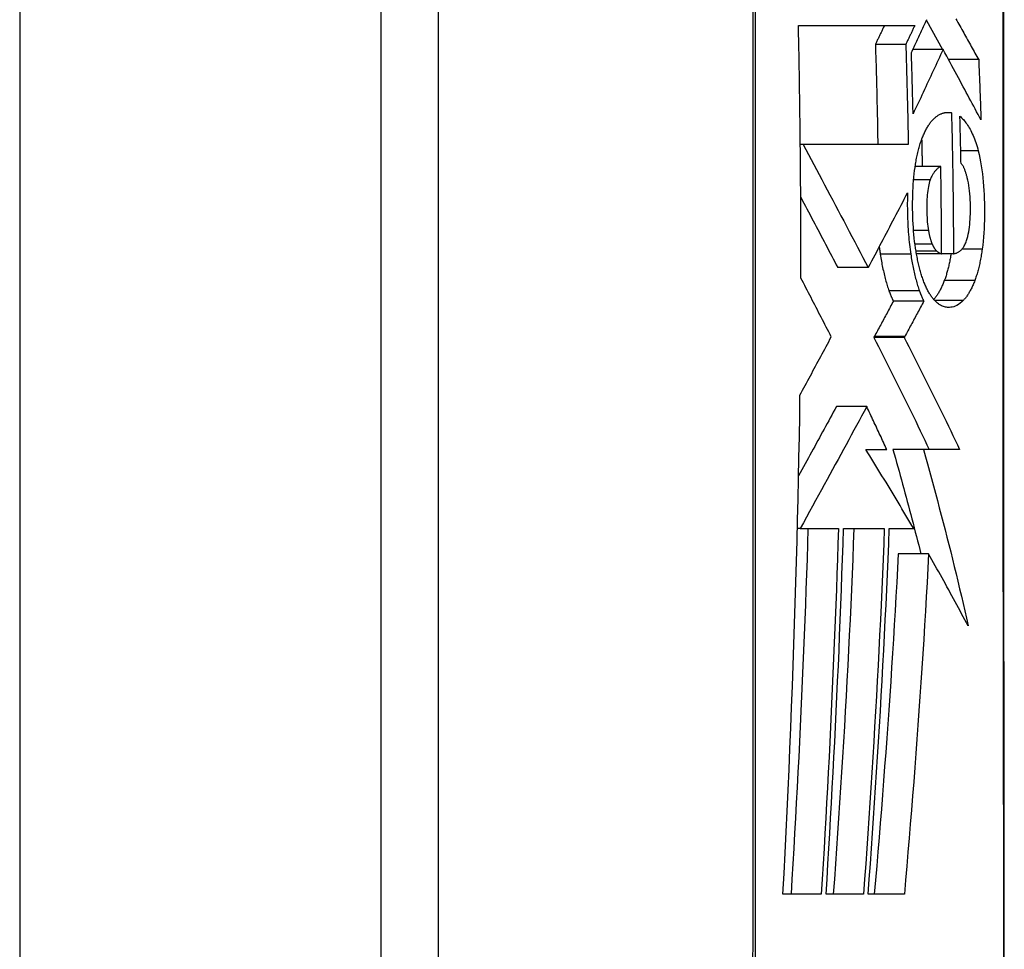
# Model space of a CAD drawing. Header units: inches. Extents: x 25 to 686, y 75 to 315.
# Tile 114 of 256: x 193.812 to 194.082, y 203.36 to 203.614. Entities that reach past the tile are written whole.
import ezdxf

# ---------------------------------------------------------------- set-up
doc = ezdxf.new("R2010")
doc.units = ezdxf.units.IN
doc.header["$MEASUREMENT"] = 0
doc.layers.add('Visible Edges(ANSI)', color=7, linetype='Continuous', lineweight=25)
doc.layers.add('Visible Tangent Edges(ANSI)', color=7, linetype='Continuous', lineweight=25)

msp = doc.modelspace()

# ---------------------------------------------------------------- linework, layer by layer
at = {"layer": 'Visible Edges(ANSI)'}
for p, q in [((193.91123, 204.87497), (193.91123, 175.15497)), ((193.92698, 203.12128), (193.92698, 203.97865)), ((194.02562, 203.61279), (194.0575, 203.61279)), ((194.06071, 203.61414), (194.06512, 203.60624)), ((194.05504, 203.60763), (194.0467, 203.60763)), ((194.06526, 203.60624), (194.05697, 203.60624)), ((194.07501, 203.60345), (194.06677, 203.60345)), ((194.06755, 203.5889), (194.06567, 203.5889)), ((194.02613, 203.58086), (194.02612, 203.58167)), ((194.02614, 203.58018), (194.02613, 203.58086)), ((194.02692, 203.58018), (194.02614, 203.58018)), ((194.05571, 203.58018), (194.02692, 203.58018)), ((194.06463, 203.57419), (194.0576, 203.57419)), ((194.06483, 203.55027), (194.05797, 203.55027)), ((194.06809, 203.55027), (194.06483, 203.55027)), ((194.04475, 203.54646), (194.03641, 203.54646)), ((194.04475, 203.54646), (194.04483, 203.54661)), ((194.05998, 203.53727), (194.05164, 203.53727)), ((194.04642, 203.52758), (194.04629, 203.52734)), ((194.05463, 203.52734), (194.04629, 203.52734)), ((194.05476, 203.52758), (194.05463, 203.52734)), ((194.04435, 203.50838), (194.03601, 203.50838)), ((194.0441, 203.49666), (194.04983, 203.49666)), ((194.05985, 203.49667), (194.05152, 203.49667)), ((194.06979, 203.49666), (194.05985, 203.49667)), ((194.02612, 203.47497), (194.02534, 203.47497)), ((194.02612, 203.47497), (194.02612, 203.47497)), ((194.02612, 203.47497), (194.03656, 203.47497)), ((194.03797, 203.47497), (194.04914, 203.47497)), ((194.05053, 203.47497), (194.05722, 203.47497)), ((194.06127, 203.46803), (194.05295, 203.46803)), ((194.03188, 203.37481), (194.02138, 203.37481)), ((194.04345, 203.37481), (194.03319, 203.37481)), ((194.05465, 203.37481), (194.04471, 203.37481))]:
    msp.add_line(p, q, dxfattribs=at)
at = {"layer": 'Visible Edges(ANSI)', "flags": 128}
for points in [[(194.08204, 203.35249), (194.08202, 203.36719), (194.082, 203.38238), (194.08199, 203.39801), (194.08197, 203.41404), (194.08196, 203.43039), (194.08194, 203.44701), (194.08193, 203.46385), (194.08192, 203.48083), (194.08191, 203.49796), (194.0819, 203.51528), (194.0819, 203.53273), (194.0819, 203.55025), (194.0819, 203.56776), (194.0819, 203.58521), (194.08191, 203.60253), (194.08192, 203.61967)], [(194.05658, 203.60541), (194.05676, 203.60581), (194.05695, 203.6062), (194.05714, 203.60659), (194.05733, 203.60698), (194.05751, 203.60737), (194.0577, 203.60777), (194.05789, 203.60816), (194.05807, 203.60855), (194.05826, 203.60894), (194.05844, 203.60934), (194.05863, 203.60973), (194.05882, 203.61012), (194.059, 203.61052), (194.05919, 203.61091), (194.05937, 203.6113), (194.05956, 203.61169), (194.05974, 203.61209), (194.05993, 203.61248), (194.06011, 203.61287), (194.0603, 203.61327), (194.06048, 203.61366), (194.06066, 203.61405), (194.06085, 203.61445)], [(194.06876, 203.61463), (194.06903, 203.61415), (194.0693, 203.61366), (194.06957, 203.61318), (194.06984, 203.6127), (194.0701, 203.61222), (194.07037, 203.61174), (194.07064, 203.61127), (194.0709, 203.61079), (194.07116, 203.61032), (194.07143, 203.60985), (194.07169, 203.60938), (194.07195, 203.60891), (194.07221, 203.60845), (194.07247, 203.60799), (194.07273, 203.60752), (194.07298, 203.60706), (194.07324, 203.60661), (194.0735, 203.60615), (194.07375, 203.60569), (194.074, 203.60524), (194.07426, 203.60479), (194.07451, 203.60434), (194.07476, 203.60389), (194.07501, 203.60345)], [(194.02612, 203.58167), (194.02611, 203.58297), (194.02609, 203.58426), (194.02608, 203.58556), (194.02606, 203.58686), (194.02604, 203.58816), (194.02603, 203.58945), (194.02601, 203.59075), (194.02599, 203.59205), (194.02597, 203.59335), (194.02595, 203.59464), (194.02593, 203.59594), (194.02591, 203.59724), (194.02589, 203.59853), (194.02587, 203.59983), (194.02585, 203.60113), (194.02582, 203.60242), (194.0258, 203.60372), (194.02578, 203.60502), (194.02575, 203.60631), (194.02573, 203.60761), (194.0257, 203.6089), (194.02568, 203.6102), (194.02565, 203.6115), (194.02562, 203.61279)], [(194.04917, 203.61279), (194.04907, 203.61258), (194.04897, 203.61236), (194.04887, 203.61215), (194.04876, 203.61193), (194.04866, 203.61172), (194.04856, 203.6115), (194.04846, 203.61129), (194.04835, 203.61107), (194.04825, 203.61085), (194.04815, 203.61064), (194.04805, 203.61042), (194.04794, 203.61021), (194.04784, 203.60999), (194.04774, 203.60978), (194.04763, 203.60956), (194.04753, 203.60935), (194.04743, 203.60913), (194.04732, 203.60892), (194.04722, 203.6087), (194.04712, 203.60849), (194.04702, 203.60827), (194.04691, 203.60806), (194.04681, 203.60784), (194.0467, 203.60763)], [(194.0575, 203.61279), (194.0574, 203.61258), (194.0573, 203.61236), (194.05719, 203.61215), (194.05709, 203.61193), (194.05699, 203.61172), (194.05689, 203.6115), (194.05679, 203.61129), (194.05668, 203.61107), (194.05658, 203.61085), (194.05648, 203.61064), (194.05638, 203.61042), (194.05627, 203.61021), (194.05617, 203.60999), (194.05607, 203.60978), (194.05596, 203.60956), (194.05586, 203.60935), (194.05576, 203.60913), (194.05565, 203.60892), (194.05555, 203.6087), (194.05545, 203.60849), (194.05535, 203.60827), (194.05524, 203.60806), (194.05514, 203.60784), (194.05504, 203.60763)], [(194.0467, 203.60763), (194.04674, 203.60649), (194.04678, 203.60534), (194.04681, 203.6042), (194.04684, 203.60306), (194.04688, 203.60191), (194.04691, 203.60077), (194.04694, 203.59963), (194.04697, 203.59849), (194.047, 203.59734), (194.04703, 203.5962), (194.04706, 203.59506), (194.04709, 203.59391), (194.04712, 203.59277), (194.04714, 203.59163), (194.04717, 203.59048), (194.0472, 203.58934), (194.04722, 203.58819), (194.04725, 203.58705), (194.04727, 203.5859), (194.04729, 203.58476), (194.04731, 203.58361), (194.04733, 203.58247), (194.04735, 203.58132), (194.04737, 203.58018)], [(194.05504, 203.60763), (194.05507, 203.60648), (194.05511, 203.60534), (194.05514, 203.6042), (194.05518, 203.60305), (194.05521, 203.60191), (194.05524, 203.60076), (194.05528, 203.59962), (194.05531, 203.59848), (194.05534, 203.59733), (194.05537, 203.59619), (194.0554, 203.59505), (194.05543, 203.5939), (194.05545, 203.59276), (194.05548, 203.59162), (194.05551, 203.59047), (194.05553, 203.58933), (194.05556, 203.58818), (194.05558, 203.58704), (194.05561, 203.5859), (194.05563, 203.58475), (194.05565, 203.58361), (194.05567, 203.58246), (194.05569, 203.58132), (194.05571, 203.58018)], [(194.06526, 203.60624), (194.06493, 203.60551), (194.06459, 203.60477), (194.06425, 203.60404), (194.06391, 203.6033), (194.06358, 203.60257), (194.06324, 203.60183), (194.0629, 203.6011), (194.06256, 203.60036), (194.06221, 203.59963), (194.06187, 203.59889), (194.06153, 203.59816), (194.06119, 203.59742), (194.06084, 203.59669), (194.0605, 203.59595), (194.06015, 203.59522), (194.05981, 203.59448), (194.05946, 203.59375), (194.05912, 203.59302), (194.05877, 203.59229), (194.05842, 203.59156), (194.05807, 203.59082), (194.05773, 203.59009), (194.05738, 203.58936), (194.05703, 203.58864)], [(194.07563, 203.58698), (194.07523, 203.58771), (194.07484, 203.58845), (194.07444, 203.58919), (194.07404, 203.58993), (194.07364, 203.59067), (194.07324, 203.59142), (194.07284, 203.59217), (194.07243, 203.59293), (194.07202, 203.59369), (194.07161, 203.59446), (194.07119, 203.59524), (194.07077, 203.59602), (194.07034, 203.59681), (194.06991, 203.59761), (194.06947, 203.59843), (194.06903, 203.59925), (194.06858, 203.60008), (194.06813, 203.60092), (194.06767, 203.60177), (194.0672, 203.60264), (194.06673, 203.60352), (194.06625, 203.60441), (194.06576, 203.60532), (194.06526, 203.60624)], [(194.05703, 203.58864), (194.05702, 203.58934), (194.057, 203.59004), (194.05698, 203.59073), (194.05697, 203.59143), (194.05695, 203.59213), (194.05693, 203.59283), (194.05691, 203.59353), (194.0569, 203.59423), (194.05688, 203.59493), (194.05686, 203.59563), (194.05684, 203.59633), (194.05682, 203.59703), (194.0568, 203.59773), (194.05678, 203.59843), (194.05677, 203.59913), (194.05675, 203.59983), (194.05672, 203.60052), (194.0567, 203.60122), (194.05668, 203.60192), (194.05666, 203.60262), (194.05664, 203.60332), (194.05662, 203.60402), (194.0566, 203.60472), (194.05658, 203.60541)], [(194.07501, 203.60345), (194.07504, 203.60276), (194.07507, 203.60208), (194.0751, 203.60139), (194.07512, 203.6007), (194.07515, 203.60002), (194.07518, 203.59933), (194.07521, 203.59865), (194.07524, 203.59796), (194.07526, 203.59728), (194.07529, 203.59659), (194.07532, 203.5959), (194.07534, 203.59522), (194.07537, 203.59453), (194.07539, 203.59385), (194.07542, 203.59316), (194.07544, 203.59247), (194.07547, 203.59179), (194.07549, 203.5911), (194.07551, 203.59041), (194.07554, 203.58973), (194.07556, 203.58904), (194.07558, 203.58835), (194.0756, 203.58767), (194.07563, 203.58698)], [(194.06003, 203.58315), (194.06016, 203.58343), (194.06029, 203.5837), (194.06042, 203.58397), (194.06055, 203.58422), (194.06069, 203.58447), (194.06082, 203.58471), (194.06096, 203.58494), (194.06109, 203.58517), (194.06123, 203.58539), (194.06137, 203.5856), (194.06151, 203.58581), (194.06166, 203.58601), (194.0618, 203.5862), (194.06194, 203.58638), (194.06209, 203.58656), (194.06224, 203.58673), (194.06238, 203.5869), (194.06253, 203.58705), (194.06268, 203.5872), (194.06283, 203.58735), (194.06298, 203.58749), (194.06314, 203.58762), (194.06329, 203.58774), (194.06345, 203.58786)], [(194.06345, 203.58786), (194.06361, 203.58798), (194.06378, 203.5881), (194.06395, 203.58821), (194.06412, 203.5883), (194.06428, 203.5884), (194.06445, 203.58848), (194.06462, 203.58856), (194.06479, 203.58863), (194.06496, 203.5887), (194.06513, 203.58876), (194.0653, 203.58881), (194.06547, 203.58885), (194.06564, 203.58889), (194.06581, 203.58893), (194.06599, 203.58895), (194.06616, 203.58897), (194.06633, 203.58898), (194.0665, 203.58899), (194.06668, 203.58899), (194.06685, 203.58898), (194.06702, 203.58897), (194.0672, 203.58895), (194.06737, 203.58893), (194.06755, 203.5889)], [(194.06755, 203.5889), (194.06759, 203.58729), (194.06763, 203.58568), (194.06767, 203.58407), (194.06771, 203.58246), (194.06775, 203.58085), (194.06778, 203.57924), (194.06781, 203.57763), (194.06784, 203.57602), (194.06787, 203.57441), (194.0679, 203.57281), (194.06793, 203.5712), (194.06795, 203.56959), (194.06797, 203.56798), (194.06799, 203.56637), (194.06801, 203.56476), (194.06803, 203.56315), (194.06804, 203.56154), (194.06805, 203.55993), (194.06806, 203.55832), (194.06807, 203.55671), (194.06808, 203.5551), (194.06809, 203.55349), (194.06809, 203.55188), (194.06809, 203.55027)], [(194.06987, 203.58797), (194.0701, 203.58775), (194.07034, 203.58751), (194.07058, 203.58727), (194.07081, 203.58701), (194.07105, 203.58673), (194.07128, 203.58644), (194.07151, 203.58614), (194.07174, 203.58583), (194.07197, 203.58549), (194.07219, 203.58515), (194.07242, 203.58478), (194.07264, 203.5844), (194.07285, 203.584), (194.07306, 203.58359), (194.07327, 203.58315), (194.07347, 203.5827), (194.07367, 203.58223), (194.07386, 203.58175), (194.07405, 203.58124), (194.07423, 203.58072), (194.07441, 203.58018), (194.07458, 203.57962), (194.07474, 203.57904), (194.07489, 203.57844)], [(194.07017, 203.57502), (194.07016, 203.57556), (194.07015, 203.5761), (194.07014, 203.57664), (194.07013, 203.57718), (194.07012, 203.57772), (194.07011, 203.57826), (194.0701, 203.5788), (194.07008, 203.57934), (194.07007, 203.57988), (194.07006, 203.58042), (194.07005, 203.58096), (194.07003, 203.5815), (194.07002, 203.58204), (194.07001, 203.58258), (194.06999, 203.58312), (194.06998, 203.58366), (194.06997, 203.58419), (194.06995, 203.58473), (194.06994, 203.58527), (194.06993, 203.58581), (194.06991, 203.58635), (194.0699, 203.58689), (194.06988, 203.58743), (194.06987, 203.58797)], [(194.0577, 203.57481), (194.05777, 203.57523), (194.05785, 203.57563), (194.05792, 203.57604), (194.058, 203.57643), (194.05808, 203.57682), (194.05816, 203.57721), (194.05824, 203.57759), (194.05833, 203.57797), (194.05842, 203.57834), (194.05851, 203.5787), (194.05861, 203.57906), (194.0587, 203.57942), (194.0588, 203.57977), (194.0589, 203.58011), (194.05901, 203.58044), (194.05911, 203.58077), (194.05922, 203.58109), (194.05933, 203.58141), (194.05944, 203.58172), (194.05955, 203.58202), (194.05967, 203.58231), (194.05979, 203.5826), (194.05991, 203.58288), (194.06003, 203.58315)], [(194.02629, 203.54359), (194.02629, 203.54512), (194.02629, 203.54664), (194.02629, 203.54817), (194.02629, 203.54969), (194.02629, 203.55122), (194.02629, 203.55274), (194.02629, 203.55426), (194.02629, 203.55579), (194.02628, 203.55731), (194.02628, 203.55884), (194.02628, 203.56036), (194.02627, 203.56189), (194.02626, 203.56341), (194.02626, 203.56493), (194.02625, 203.56646), (194.02624, 203.56798), (194.02623, 203.56951), (194.02622, 203.57103), (194.02621, 203.57256), (194.02619, 203.57408), (194.02618, 203.5756), (194.02617, 203.57713), (194.02615, 203.57865), (194.02614, 203.58018)], [(194.02692, 203.58018), (194.02763, 203.57884), (194.02835, 203.57749), (194.02907, 203.57613), (194.0298, 203.57476), (194.03054, 203.57338), (194.03128, 203.57199), (194.03202, 203.5706), (194.03276, 203.56919), (194.03351, 203.56779), (194.03426, 203.56637), (194.03501, 203.56495), (194.03576, 203.56353), (194.03652, 203.56211), (194.03727, 203.56068), (194.03803, 203.55925), (194.03878, 203.55782), (194.03953, 203.55639), (194.04029, 203.55496), (194.04104, 203.55354), (194.04178, 203.55211), (194.04253, 203.55069), (194.04327, 203.54927), (194.04401, 203.54786), (194.04475, 203.54646)], [(194.05939, 203.58159), (194.0594, 203.58128), (194.05941, 203.58097), (194.05941, 203.58066), (194.05942, 203.58035), (194.05943, 203.58005), (194.05943, 203.57974), (194.05944, 203.57943), (194.05944, 203.57912), (194.05945, 203.57881), (194.05946, 203.57851), (194.05946, 203.5782), (194.05947, 203.57789), (194.05948, 203.57758), (194.05948, 203.57727), (194.05949, 203.57697), (194.05949, 203.57666), (194.0595, 203.57635), (194.0595, 203.57604), (194.05951, 203.57573), (194.05952, 203.57543), (194.05952, 203.57512), (194.05953, 203.57481), (194.05953, 203.5745), (194.05954, 203.57419)], [(194.07489, 203.57844), (194.07512, 203.57746), (194.07534, 203.57646), (194.07553, 203.57542), (194.07571, 203.57437), (194.07588, 203.57328), (194.07602, 203.57218), (194.07615, 203.57106), (194.07626, 203.56993), (194.07636, 203.56879), (194.07644, 203.56764), (194.0765, 203.56648), (194.07655, 203.56531), (194.07659, 203.56414), (194.07661, 203.56296), (194.07661, 203.56179), (194.07661, 203.56061), (194.07659, 203.55944), (194.07655, 203.55828), (194.0765, 203.55712), (194.07643, 203.55597), (194.07634, 203.55483), (194.07623, 203.55371), (194.07611, 203.5526), (194.07597, 203.55151)], [(194.05772, 203.55177), (194.05759, 203.55269), (194.05747, 203.55362), (194.05736, 203.55457), (194.05726, 203.55553), (194.05718, 203.5565), (194.05711, 203.55748), (194.05705, 203.55846), (194.057, 203.55945), (194.05696, 203.56045), (194.05693, 203.56145), (194.05692, 203.56245), (194.05691, 203.56345), (194.05691, 203.56444), (194.05693, 203.56543), (194.05695, 203.56641), (194.05698, 203.56739), (194.05703, 203.56837), (194.05709, 203.56933), (194.05716, 203.57028), (194.05724, 203.57121), (194.05733, 203.57214), (194.05744, 203.57305), (194.05757, 203.57394), (194.0577, 203.57481)], [(194.06463, 203.57419), (194.0645, 203.57412), (194.06437, 203.57404), (194.06424, 203.57396), (194.06411, 203.57387), (194.06397, 203.57378), (194.06384, 203.57367), (194.06371, 203.57357), (194.06358, 203.57345), (194.06346, 203.57333), (194.06333, 203.57321), (194.0632, 203.57307), (194.06308, 203.57293), (194.06295, 203.57278), (194.06283, 203.57262), (194.06271, 203.57245), (194.06259, 203.57228), (194.06248, 203.5721), (194.06236, 203.5719), (194.06225, 203.5717), (194.06214, 203.57148), (194.06203, 203.57126), (194.06192, 203.57102), (194.06182, 203.57078), (194.06172, 203.57052)], [(194.06483, 203.55027), (194.06483, 203.55127), (194.06483, 203.55226), (194.06482, 203.55326), (194.06482, 203.55426), (194.06482, 203.55525), (194.06481, 203.55625), (194.06481, 203.55725), (194.0648, 203.55825), (194.0648, 203.55924), (194.06479, 203.56024), (194.06478, 203.56124), (194.06478, 203.56223), (194.06477, 203.56323), (194.06476, 203.56423), (194.06475, 203.56522), (194.06474, 203.56622), (194.06473, 203.56722), (194.06471, 203.56821), (194.0647, 203.56921), (194.06469, 203.57021), (194.06467, 203.5712), (194.06466, 203.5722), (194.06464, 203.5732), (194.06463, 203.57419)], [(194.07188, 203.57109), (194.07183, 203.5713), (194.07177, 203.57152), (194.07171, 203.57173), (194.07165, 203.57194), (194.07159, 203.57215), (194.07152, 203.57235), (194.07146, 203.57255), (194.07139, 203.57275), (194.07133, 203.57294), (194.07126, 203.57313), (194.07119, 203.57331), (194.07112, 203.57349), (194.07105, 203.57366), (194.07097, 203.57382), (194.0709, 203.57398), (194.07082, 203.57413), (194.07075, 203.57427), (194.07067, 203.57441), (194.07059, 203.57453), (194.07051, 203.57465), (194.07043, 203.57476), (194.07034, 203.57486), (194.07026, 203.57494), (194.07017, 203.57502)], [(194.06172, 203.57052), (194.06158, 203.5701), (194.06145, 203.56964), (194.06133, 203.56916), (194.06122, 203.56865), (194.06113, 203.56811), (194.06105, 203.56756), (194.06098, 203.56699), (194.06092, 203.56641), (194.06088, 203.56581), (194.06084, 203.56521), (194.06082, 203.5646), (194.0608, 203.56398), (194.06079, 203.56337), (194.06079, 203.56275), (194.0608, 203.56212), (194.06081, 203.56149), (194.06083, 203.56086), (194.06086, 203.56023), (194.06089, 203.55961), (194.06094, 203.55899), (194.061, 203.55838), (194.06107, 203.55779), (194.06115, 203.5572), (194.06124, 203.55664)], [(194.07171, 203.55389), (194.07188, 203.55443), (194.07203, 203.555), (194.07217, 203.5556), (194.07229, 203.55624), (194.0724, 203.5569), (194.07249, 203.55757), (194.07257, 203.55826), (194.07263, 203.55897), (194.07268, 203.55969), (194.07272, 203.56042), (194.07275, 203.56116), (194.07276, 203.5619), (194.07277, 203.56264), (194.07277, 203.56341), (194.07275, 203.56423), (194.07272, 203.56505), (194.07267, 203.56586), (194.07261, 203.56667), (194.07253, 203.56746), (194.07244, 203.56824), (194.07232, 203.56899), (194.07219, 203.56971), (194.07205, 203.57041), (194.07188, 203.57109)], [(194.02625, 203.56574), (194.02668, 203.56494), (194.0271, 203.56414), (194.02753, 203.56333), (194.02795, 203.56253), (194.02838, 203.56172), (194.0288, 203.56092), (194.02923, 203.56011), (194.02966, 203.5593), (194.03008, 203.5585), (194.03051, 203.55769), (194.03093, 203.55688), (194.03136, 203.55608), (194.03178, 203.55527), (194.03221, 203.55446), (194.03263, 203.55366), (194.03305, 203.55285), (194.03348, 203.55205), (194.0339, 203.55124), (194.03432, 203.55044), (194.03474, 203.54964), (194.03516, 203.54884), (194.03558, 203.54805), (194.03599, 203.54725), (194.03641, 203.54646)], [(194.04483, 203.54661), (194.04528, 203.54745), (194.04572, 203.54829), (194.04616, 203.54913), (194.04661, 203.54997), (194.04706, 203.55081), (194.0475, 203.55166), (194.04795, 203.5525), (194.04839, 203.55335), (194.04884, 203.5542), (194.04929, 203.55505), (194.04973, 203.5559), (194.05018, 203.55675), (194.05063, 203.5576), (194.05107, 203.55845), (194.05152, 203.5593), (194.05197, 203.56015), (194.05241, 203.561), (194.05286, 203.56185), (194.0533, 203.56271), (194.05374, 203.56356), (194.05419, 203.56441), (194.05463, 203.56526), (194.05507, 203.56611), (194.05551, 203.56695)], [(194.05551, 203.56695), (194.05549, 203.56624), (194.05548, 203.56553), (194.05547, 203.56482), (194.05546, 203.56411), (194.05546, 203.5634), (194.05547, 203.56268), (194.05548, 203.56196), (194.05549, 203.56125), (194.05551, 203.56053), (194.05553, 203.55981), (194.05556, 203.55909), (194.05559, 203.55838), (194.05563, 203.55767), (194.05567, 203.55696), (194.05572, 203.55625), (194.05578, 203.55555), (194.05583, 203.55485), (194.0559, 203.55416), (194.05597, 203.55348), (194.05604, 203.55279), (194.05612, 203.55212), (194.05621, 203.55145), (194.0563, 203.55079), (194.0564, 203.55013)], [(194.06124, 203.55664), (194.06128, 203.55646), (194.06131, 203.55628), (194.06135, 203.55611), (194.06138, 203.55593), (194.06142, 203.55576), (194.06146, 203.55559), (194.06149, 203.55542), (194.06153, 203.55525), (194.06157, 203.55509), (194.06162, 203.55492), (194.06166, 203.55476), (194.0617, 203.5546), (194.06174, 203.55445), (194.06179, 203.55429), (194.06184, 203.55414), (194.06188, 203.55399), (194.06193, 203.55385), (194.06198, 203.5537), (194.06203, 203.55356), (194.06208, 203.55343), (194.06213, 203.55329), (194.06218, 203.55316), (194.06223, 203.55303), (194.06229, 203.55291)], [(194.06229, 203.55291), (194.06234, 203.5528), (194.06239, 203.55269), (194.06244, 203.55258), (194.06249, 203.55248), (194.06254, 203.55238), (194.06259, 203.55228), (194.06264, 203.55218), (194.0627, 203.55209), (194.06275, 203.552), (194.0628, 203.55191), (194.06286, 203.55182), (194.06291, 203.55174), (194.06297, 203.55166), (194.06302, 203.55158), (194.06308, 203.5515), (194.06313, 203.55143), (194.06319, 203.55136), (194.06325, 203.55129), (194.0633, 203.55122), (194.06336, 203.55116), (194.06342, 203.5511), (194.06348, 203.55105), (194.06354, 203.55099), (194.06359, 203.55094)], [(194.06809, 203.55027), (194.06825, 203.55029), (194.06841, 203.55032), (194.06858, 203.55036), (194.06874, 203.55041), (194.0689, 203.55046), (194.06906, 203.55053), (194.06923, 203.5506), (194.06939, 203.55068), (194.06955, 203.55077), (194.0697, 203.55088), (194.06986, 203.55099), (194.07002, 203.55112), (194.07018, 203.55126), (194.07033, 203.55142), (194.07048, 203.55159), (194.07064, 203.55178), (194.07078, 203.55198), (194.07093, 203.5522), (194.07107, 203.55243), (194.07121, 203.55269), (194.07134, 203.55296), (194.07147, 203.55325), (194.07159, 203.55356), (194.07171, 203.55389)], [(194.04777, 203.55217), (194.04778, 203.55209), (194.04779, 203.552), (194.04781, 203.55191), (194.04782, 203.55183), (194.04783, 203.55174), (194.04784, 203.55166), (194.04785, 203.55157), (194.04786, 203.55148), (194.04787, 203.5514), (194.04788, 203.55131), (194.0479, 203.55123), (194.04791, 203.55114), (194.04792, 203.55106), (194.04793, 203.55097), (194.04794, 203.55089), (194.04795, 203.5508), (194.04797, 203.55072), (194.04798, 203.55063), (194.04799, 203.55055), (194.048, 203.55046), (194.04802, 203.55038), (194.04803, 203.5503), (194.04804, 203.55021), (194.04805, 203.55013)], [(194.04805, 203.55013), (194.04813, 203.54966), (194.0482, 203.54919), (194.04828, 203.54873), (194.04836, 203.54827), (194.04844, 203.54781), (194.04852, 203.54736), (194.04861, 203.54692), (194.0487, 203.54648), (194.04879, 203.54604), (194.04889, 203.54561), (194.04898, 203.54518), (194.04908, 203.54476), (194.04918, 203.54434), (194.04928, 203.54393), (194.04939, 203.54353), (194.0495, 203.54313), (194.04961, 203.54273), (194.04972, 203.54234), (194.04983, 203.54196), (194.04995, 203.54158), (194.05007, 203.54121), (194.05019, 203.54085), (194.05031, 203.54049), (194.05043, 203.54014)], [(194.0564, 203.55013), (194.05647, 203.54966), (194.05654, 203.54919), (194.05662, 203.54873), (194.0567, 203.54827), (194.05678, 203.54781), (194.05687, 203.54736), (194.05695, 203.54692), (194.05704, 203.54648), (194.05713, 203.54604), (194.05723, 203.54561), (194.05732, 203.54518), (194.05742, 203.54476), (194.05752, 203.54434), (194.05763, 203.54393), (194.05773, 203.54353), (194.05784, 203.54313), (194.05795, 203.54273), (194.05806, 203.54234), (194.05818, 203.54196), (194.05829, 203.54158), (194.05841, 203.54121), (194.05853, 203.54085), (194.05865, 203.54049), (194.05878, 203.54014)], [(194.05979, 203.54312), (194.05968, 203.54343), (194.05958, 203.54374), (194.05947, 203.54405), (194.05937, 203.54437), (194.05927, 203.5447), (194.05917, 203.54503), (194.05907, 203.54537), (194.05898, 203.54571), (194.05888, 203.54606), (194.05879, 203.54641), (194.0587, 203.54677), (194.05861, 203.54713), (194.05853, 203.54749), (194.05845, 203.54786), (194.05836, 203.54824), (194.05828, 203.54861), (194.05821, 203.549), (194.05813, 203.54938), (194.05806, 203.54977), (194.05799, 203.55016), (194.05792, 203.55056), (194.05785, 203.55096), (194.05779, 203.55136), (194.05772, 203.55177)], [(194.06359, 203.55094), (194.06364, 203.5509), (194.06369, 203.55086), (194.06374, 203.55082), (194.06379, 203.55078), (194.06385, 203.55075), (194.0639, 203.55071), (194.06395, 203.55067), (194.064, 203.55064), (194.06405, 203.55061), (194.0641, 203.55057), (194.06415, 203.55054), (194.06421, 203.55051), (194.06426, 203.55048), (194.06431, 203.55046), (194.06436, 203.55043), (194.06441, 203.55041), (194.06447, 203.55038), (194.06452, 203.55036), (194.06457, 203.55034), (194.06462, 203.55032), (194.06467, 203.55031), (194.06472, 203.55029), (194.06478, 203.55028), (194.06483, 203.55027)], [(194.06745, 203.55027), (194.06739, 203.54992), (194.06733, 203.54958), (194.06727, 203.54924), (194.06721, 203.5489), (194.06715, 203.54857), (194.06708, 203.54824), (194.06701, 203.54791), (194.06694, 203.54759), (194.06687, 203.54727), (194.0668, 203.54695), (194.06673, 203.54663), (194.06665, 203.54632), (194.06657, 203.54601), (194.06649, 203.54571), (194.06641, 203.54541), (194.06632, 203.54512), (194.06624, 203.54483), (194.06615, 203.54454), (194.06606, 203.54426), (194.06597, 203.54398), (194.06588, 203.54371), (194.06579, 203.54344), (194.0657, 203.54318), (194.0656, 203.54292)], [(194.07597, 203.55151), (194.07592, 203.5511), (194.07586, 203.5507), (194.07579, 203.5503), (194.07573, 203.5499), (194.07566, 203.54951), (194.07559, 203.54912), (194.07552, 203.54874), (194.07545, 203.54836), (194.07537, 203.54798), (194.07529, 203.54761), (194.07521, 203.54724), (194.07512, 203.54687), (194.07504, 203.54651), (194.07495, 203.54616), (194.07486, 203.54581), (194.07476, 203.54546), (194.07467, 203.54512), (194.07457, 203.54479), (194.07447, 203.54446), (194.07437, 203.54414), (194.07427, 203.54383), (194.07416, 203.54352), (194.07405, 203.54321), (194.07394, 203.54292)], [(194.03463, 203.5275), (194.03428, 203.52817), (194.03394, 203.52884), (194.03359, 203.52952), (194.03325, 203.53019), (194.0329, 203.53086), (194.03255, 203.53153), (194.03221, 203.5322), (194.03186, 203.53287), (194.03151, 203.53355), (194.03116, 203.53422), (194.03082, 203.53489), (194.03047, 203.53556), (194.03012, 203.53623), (194.02977, 203.5369), (194.02942, 203.53757), (194.02907, 203.53824), (194.02873, 203.53891), (194.02838, 203.53958), (194.02803, 203.54025), (194.02768, 203.54092), (194.02733, 203.54159), (194.02698, 203.54226), (194.02664, 203.54293), (194.02629, 203.54359)], [(194.06289, 203.53753), (194.06275, 203.53769), (194.06261, 203.53786), (194.06247, 203.53803), (194.06233, 203.53821), (194.06219, 203.53839), (194.06205, 203.53858), (194.06191, 203.53878), (194.06178, 203.53898), (194.06164, 203.53919), (194.06151, 203.53941), (194.06138, 203.53963), (194.06125, 203.53986), (194.06112, 203.54009), (194.06099, 203.54034), (194.06087, 203.54058), (194.06074, 203.54084), (194.06062, 203.5411), (194.0605, 203.54137), (194.06038, 203.54164), (194.06026, 203.54193), (194.06014, 203.54221), (194.06002, 203.54251), (194.05991, 203.54281), (194.05979, 203.54312)], [(194.0656, 203.54292), (194.06549, 203.54263), (194.06538, 203.54236), (194.06527, 203.54209), (194.06516, 203.54183), (194.06505, 203.54157), (194.06493, 203.54132), (194.06482, 203.54107), (194.0647, 203.54083), (194.06458, 203.5406), (194.06447, 203.54037), (194.06435, 203.54015), (194.06423, 203.53993), (194.0641, 203.53972), (194.06398, 203.53951), (194.06386, 203.53931), (194.06373, 203.53912), (194.0636, 203.53893), (194.06348, 203.53875), (194.06335, 203.53857), (194.06322, 203.53839), (194.06309, 203.53823), (194.06296, 203.53806), (194.06283, 203.53791), (194.0627, 203.53775)], [(194.07394, 203.54292), (194.07383, 203.54261), (194.07371, 203.54232), (194.07359, 203.54203), (194.07347, 203.54174), (194.07335, 203.54147), (194.07322, 203.5412), (194.0731, 203.54094), (194.07297, 203.54068), (194.07284, 203.54044), (194.07271, 203.5402), (194.07258, 203.53996), (194.07245, 203.53973), (194.07232, 203.53951), (194.07219, 203.5393), (194.07205, 203.53909), (194.07191, 203.53888), (194.07178, 203.53869), (194.07164, 203.5385), (194.0715, 203.53831), (194.07136, 203.53813), (194.07122, 203.53796), (194.07107, 203.53779), (194.07093, 203.53763), (194.07078, 203.53748)], [(194.05043, 203.54014), (194.05048, 203.54001), (194.05053, 203.53988), (194.05058, 203.53975), (194.05063, 203.53962), (194.05067, 203.53949), (194.05072, 203.53937), (194.05077, 203.53924), (194.05082, 203.53912), (194.05087, 203.539), (194.05092, 203.53887), (194.05097, 203.53875), (194.05102, 203.53863), (194.05107, 203.53851), (194.05112, 203.5384), (194.05117, 203.53828), (194.05122, 203.53816), (194.05127, 203.53805), (194.05132, 203.53793), (194.05137, 203.53782), (194.05143, 203.53771), (194.05148, 203.5376), (194.05153, 203.53749), (194.05158, 203.53738), (194.05164, 203.53727)], [(194.05878, 203.54014), (194.05882, 203.54001), (194.05887, 203.53988), (194.05892, 203.53975), (194.05897, 203.53962), (194.05902, 203.53949), (194.05906, 203.53937), (194.05911, 203.53924), (194.05916, 203.53912), (194.05921, 203.539), (194.05926, 203.53887), (194.05931, 203.53875), (194.05936, 203.53863), (194.05941, 203.53851), (194.05946, 203.5384), (194.05951, 203.53828), (194.05956, 203.53816), (194.05961, 203.53805), (194.05966, 203.53793), (194.05972, 203.53782), (194.05977, 203.53771), (194.05982, 203.5376), (194.05987, 203.53749), (194.05992, 203.53738), (194.05998, 203.53727)], [(194.05164, 203.53727), (194.05142, 203.53687), (194.0512, 203.53646), (194.05098, 203.53606), (194.05077, 203.53565), (194.05055, 203.53525), (194.05033, 203.53484), (194.05011, 203.53444), (194.0499, 203.53403), (194.04968, 203.53363), (194.04946, 203.53322), (194.04924, 203.53282), (194.04903, 203.53241), (194.04881, 203.53201), (194.04859, 203.53161), (194.04837, 203.5312), (194.04816, 203.5308), (194.04794, 203.53039), (194.04772, 203.52999), (194.0475, 203.52959), (194.04729, 203.52918), (194.04707, 203.52878), (194.04685, 203.52838), (194.04664, 203.52798), (194.04642, 203.52758)], [(194.05998, 203.53727), (194.05976, 203.53687), (194.05954, 203.53646), (194.05933, 203.53606), (194.05911, 203.53565), (194.05889, 203.53525), (194.05867, 203.53484), (194.05846, 203.53444), (194.05824, 203.53403), (194.05802, 203.53363), (194.0578, 203.53322), (194.05759, 203.53282), (194.05737, 203.53241), (194.05715, 203.53201), (194.05693, 203.53161), (194.05671, 203.5312), (194.0565, 203.5308), (194.05628, 203.53039), (194.05606, 203.52999), (194.05584, 203.52959), (194.05563, 203.52918), (194.05541, 203.52878), (194.05519, 203.52838), (194.05498, 203.52798), (194.05476, 203.52758)], [(194.07078, 203.53748), (194.07036, 203.53706), (194.06993, 203.5367), (194.06949, 203.53639), (194.06905, 203.53613), (194.06861, 203.53593), (194.06818, 203.53577), (194.06778, 203.53567), (194.0674, 203.5356), (194.06705, 203.53557), (194.06674, 203.53556), (194.06646, 203.53558), (194.06617, 203.53561), (194.06589, 203.53565), (194.06561, 203.53572), (194.06534, 203.53581), (194.06506, 203.53592), (194.06478, 203.53604), (194.06451, 203.53619), (194.06423, 203.53636), (194.06396, 203.53655), (194.06369, 203.53676), (194.06342, 203.537), (194.06316, 203.53725), (194.06289, 203.53753)], [(194.02604, 203.51155), (194.0264, 203.51221), (194.02675, 203.51287), (194.02711, 203.51352), (194.02746, 203.51418), (194.02782, 203.51484), (194.02817, 203.51551), (194.02853, 203.51617), (194.02889, 203.51683), (194.02925, 203.5175), (194.02961, 203.51816), (194.02996, 203.51883), (194.03032, 203.51949), (194.03068, 203.52016), (194.03104, 203.52083), (194.0314, 203.5215), (194.03176, 203.52216), (194.03212, 203.52283), (194.03248, 203.5235), (194.03284, 203.52417), (194.0332, 203.52484), (194.03356, 203.5255), (194.03391, 203.52617), (194.03427, 203.52684), (194.03463, 203.5275)], [(194.04629, 203.52734), (194.04693, 203.52609), (194.04756, 203.52484), (194.0482, 203.52358), (194.04884, 203.52232), (194.04948, 203.52105), (194.05012, 203.51978), (194.05076, 203.51851), (194.0514, 203.51723), (194.05204, 203.51595), (194.05268, 203.51467), (194.05332, 203.51339), (194.05396, 203.5121), (194.0546, 203.51082), (194.05523, 203.50953), (194.05587, 203.50824), (194.0565, 203.50695), (194.05713, 203.50566), (194.05775, 203.50437), (194.05838, 203.50309), (194.059, 203.5018), (194.05962, 203.50051), (194.06024, 203.49923), (194.06085, 203.49794), (194.06146, 203.49666)], [(194.05463, 203.52734), (194.05527, 203.52609), (194.0559, 203.52484), (194.05654, 203.52358), (194.05718, 203.52232), (194.05782, 203.52105), (194.05846, 203.51978), (194.0591, 203.51851), (194.05974, 203.51723), (194.06038, 203.51595), (194.06102, 203.51467), (194.06166, 203.51339), (194.0623, 203.5121), (194.06293, 203.51081), (194.06357, 203.50952), (194.0642, 203.50824), (194.06483, 203.50695), (194.06546, 203.50566), (194.06609, 203.50437), (194.06671, 203.50308), (194.06734, 203.50179), (194.06795, 203.5005), (194.06857, 203.49922), (194.06918, 203.49794), (194.06979, 203.49666)], [(194.02138, 203.37481), (194.02168, 203.3805), (194.02196, 203.38619), (194.02224, 203.39189), (194.02252, 203.39758), (194.02278, 203.40328), (194.02304, 203.40898), (194.02328, 203.41468), (194.02352, 203.42038), (194.02375, 203.42608), (194.02397, 203.43178), (194.02419, 203.43748), (194.02439, 203.44318), (194.02458, 203.44888), (194.02476, 203.45457), (194.02494, 203.46026), (194.0251, 203.46595), (194.02526, 203.47164), (194.0254, 203.47734), (194.02553, 203.48303), (194.02566, 203.48873), (194.02577, 203.49443), (194.02587, 203.50014), (194.02596, 203.50585), (194.02604, 203.51155)], [(194.03601, 203.50838), (194.03559, 203.50761), (194.03518, 203.50685), (194.03476, 203.50608), (194.03434, 203.50531), (194.03392, 203.50453), (194.0335, 203.50376), (194.03308, 203.50299), (194.03265, 203.50221), (194.03223, 203.50144), (194.0318, 203.50066), (194.03138, 203.49988), (194.03095, 203.49909), (194.03052, 203.4983), (194.03009, 203.49751), (194.02966, 203.49672), (194.02922, 203.49593), (194.02879, 203.49513), (194.02835, 203.49432), (194.02791, 203.49352), (194.02747, 203.4927), (194.02702, 203.49189), (194.02657, 203.49107), (194.02612, 203.49024), (194.02567, 203.48941)], [(194.04435, 203.50838), (194.04365, 203.50709), (194.04294, 203.5058), (194.04224, 203.5045), (194.04153, 203.50321), (194.04082, 203.5019), (194.04011, 203.50059), (194.03939, 203.49928), (194.03867, 203.49796), (194.03794, 203.49663), (194.03721, 203.49529), (194.03647, 203.49394), (194.03573, 203.49257), (194.03498, 203.4912), (194.03422, 203.48981), (194.03346, 203.48841), (194.03268, 203.48699), (194.0319, 203.48556), (194.03111, 203.4841), (194.0303, 203.48263), (194.02949, 203.48114), (194.02866, 203.47963), (194.02783, 203.4781), (194.02698, 203.47655), (194.02612, 203.47497)], [(194.04983, 203.49666), (194.04961, 203.49714), (194.04938, 203.49763), (194.04915, 203.49812), (194.04893, 203.49861), (194.0487, 203.4991), (194.04847, 203.49959), (194.04825, 203.50008), (194.04802, 203.50057), (194.04779, 203.50106), (194.04756, 203.50155), (194.04733, 203.50204), (194.0471, 203.50252), (194.04688, 203.50301), (194.04665, 203.5035), (194.04642, 203.50399), (194.04619, 203.50448), (194.04596, 203.50497), (194.04573, 203.50546), (194.0455, 203.50594), (194.04527, 203.50643), (194.04504, 203.50692), (194.04481, 203.50741), (194.04458, 203.5079), (194.04435, 203.50838)], [(194.05722, 203.47497), (194.05669, 203.47587), (194.05616, 203.47678), (194.05562, 203.47769), (194.05508, 203.47859), (194.05454, 203.4795), (194.054, 203.48041), (194.05346, 203.48131), (194.05291, 203.48222), (194.05237, 203.48313), (194.05182, 203.48403), (194.05127, 203.48494), (194.05072, 203.48585), (194.05017, 203.48675), (194.04962, 203.48766), (194.04907, 203.48856), (194.04852, 203.48947), (194.04797, 203.49037), (194.04741, 203.49127), (194.04686, 203.49217), (194.04631, 203.49307), (194.04575, 203.49397), (194.0452, 203.49487), (194.04465, 203.49576), (194.0441, 203.49666)], [(194.05152, 203.49667), (194.05185, 203.49548), (194.05219, 203.4943), (194.05252, 203.49311), (194.05285, 203.49192), (194.05318, 203.49074), (194.05351, 203.48955), (194.05384, 203.48836), (194.05416, 203.48717), (194.05449, 203.48598), (194.05481, 203.48478), (194.05513, 203.48359), (194.05545, 203.4824), (194.05577, 203.4812), (194.05609, 203.48001), (194.05641, 203.47881), (194.05672, 203.47762), (194.05703, 203.47642), (194.05734, 203.47522), (194.05765, 203.47403), (194.05796, 203.47283), (194.05827, 203.47163), (194.05857, 203.47043), (194.05887, 203.46923), (194.05917, 203.46803)], [(194.05985, 203.49667), (194.06041, 203.49468), (194.06097, 203.49268), (194.06152, 203.49069), (194.06207, 203.48869), (194.06262, 203.48669), (194.06316, 203.48469), (194.0637, 203.48269), (194.06423, 203.48068), (194.06476, 203.47867), (194.06529, 203.47666), (194.06581, 203.47465), (194.06632, 203.47264), (194.06683, 203.47062), (194.06734, 203.46861), (194.06784, 203.46659), (194.06834, 203.46457), (194.06883, 203.46255), (194.06931, 203.46053), (194.06979, 203.4585), (194.07026, 203.45648), (194.07073, 203.45445), (194.07119, 203.45243), (194.07164, 203.4504), (194.07209, 203.44837)], [(194.02823, 203.47497), (194.02811, 203.4708), (194.02797, 203.46663), (194.02783, 203.46246), (194.02769, 203.45829), (194.02754, 203.45412), (194.02738, 203.44996), (194.02721, 203.44579), (194.02704, 203.44162), (194.02687, 203.43745), (194.02669, 203.43328), (194.0265, 203.4291), (194.02631, 203.42493), (194.02611, 203.42075), (194.02591, 203.41657), (194.0257, 203.41239), (194.02548, 203.40822), (194.02527, 203.40404), (194.02504, 203.39986), (194.02481, 203.39568), (194.02458, 203.39151), (194.02434, 203.38733), (194.0241, 203.38315), (194.02385, 203.37898), (194.0236, 203.37481)], [(194.03656, 203.47497), (194.03643, 203.4708), (194.0363, 203.46662), (194.03616, 203.46245), (194.03601, 203.45828), (194.03586, 203.4541), (194.0357, 203.44993), (194.03553, 203.44575), (194.03536, 203.44157), (194.03518, 203.4374), (194.035, 203.43322), (194.03481, 203.42904), (194.03461, 203.42486), (194.03441, 203.42069), (194.03421, 203.41651), (194.034, 203.41234), (194.03378, 203.40817), (194.03356, 203.40399), (194.03333, 203.39982), (194.0331, 203.39565), (194.03287, 203.39148), (194.03263, 203.38731), (194.03238, 203.38314), (194.03214, 203.37897), (194.03188, 203.37481)], [(194.03319, 203.37481), (194.03345, 203.37897), (194.0337, 203.38313), (194.03395, 203.3873), (194.0342, 203.39147), (194.03444, 203.39564), (194.03467, 203.3998), (194.0349, 203.40397), (194.03513, 203.40815), (194.03535, 203.41232), (194.03556, 203.41649), (194.03577, 203.42066), (194.03598, 203.42484), (194.03618, 203.42902), (194.03637, 203.43319), (194.03656, 203.43737), (194.03674, 203.44155), (194.03692, 203.44573), (194.03709, 203.4499), (194.03725, 203.45408), (194.03741, 203.45826), (194.03756, 203.46244), (194.0377, 203.46662), (194.03784, 203.47079), (194.03797, 203.47497)], [(194.04081, 203.47497), (194.04065, 203.4708), (194.04049, 203.46663), (194.04032, 203.46246), (194.04014, 203.4583), (194.03995, 203.45413), (194.03976, 203.44996), (194.03956, 203.4458), (194.03935, 203.44163), (194.03913, 203.43746), (194.03891, 203.43329), (194.03868, 203.42911), (194.03845, 203.42494), (194.03821, 203.42076), (194.03796, 203.41658), (194.03771, 203.4124), (194.03745, 203.40822), (194.03718, 203.40404), (194.03691, 203.39986), (194.03664, 203.39569), (194.03636, 203.39151), (194.03607, 203.38733), (194.03578, 203.38315), (194.03548, 203.37898), (194.03518, 203.37481)], [(194.04914, 203.47497), (194.04898, 203.4708), (194.04881, 203.46663), (194.04864, 203.46246), (194.04845, 203.45829), (194.04827, 203.45412), (194.04807, 203.44995), (194.04786, 203.44578), (194.04765, 203.4416), (194.04744, 203.43743), (194.04721, 203.43325), (194.04698, 203.42907), (194.04674, 203.42489), (194.0465, 203.42071), (194.04625, 203.41653), (194.04599, 203.41236), (194.04573, 203.40818), (194.04546, 203.404), (194.04519, 203.39982), (194.04491, 203.39565), (194.04463, 203.39148), (194.04434, 203.3873), (194.04405, 203.38314), (194.04375, 203.37897), (194.04345, 203.37481)], [(194.04471, 203.37481), (194.04502, 203.37898), (194.04533, 203.38315), (194.04563, 203.38733), (194.04592, 203.39151), (194.04621, 203.39569), (194.04649, 203.39987), (194.04677, 203.40405), (194.04705, 203.40823), (194.04731, 203.41241), (194.04758, 203.41659), (194.04783, 203.42077), (194.04808, 203.42494), (194.04832, 203.42912), (194.04856, 203.43329), (194.04879, 203.43746), (194.04901, 203.44163), (194.04923, 203.4458), (194.04943, 203.44996), (194.04964, 203.45413), (194.04983, 203.4583), (194.05002, 203.46246), (194.05019, 203.46663), (194.05036, 203.4708), (194.05053, 203.47497)], [(194.05295, 203.46803), (194.05275, 203.46413), (194.05255, 203.46024), (194.05233, 203.45635), (194.05211, 203.45247), (194.05188, 203.44858), (194.05165, 203.44469), (194.05141, 203.44081), (194.05116, 203.43693), (194.0509, 203.43305), (194.05064, 203.42916), (194.05037, 203.42528), (194.0501, 203.4214), (194.04982, 203.41753), (194.04954, 203.41365), (194.04924, 203.40977), (194.04895, 203.40589), (194.04865, 203.40201), (194.04834, 203.39813), (194.04803, 203.39424), (194.04771, 203.39035), (194.04739, 203.38647), (194.04706, 203.38258), (194.04673, 203.37869), (194.0464, 203.37481)], [(194.06127, 203.46803), (194.06106, 203.46412), (194.06086, 203.46021), (194.06064, 203.4563), (194.06041, 203.4524), (194.06018, 203.44849), (194.05994, 203.44458), (194.0597, 203.44067), (194.05944, 203.43676), (194.05918, 203.43286), (194.05892, 203.42896), (194.05864, 203.42506), (194.05837, 203.42116), (194.05808, 203.41727), (194.05779, 203.41338), (194.0575, 203.40949), (194.0572, 203.40561), (194.05689, 203.40174), (194.05659, 203.39787), (194.05627, 203.39401), (194.05595, 203.39015), (194.05563, 203.3863), (194.05531, 203.38246), (194.05498, 203.37863), (194.05465, 203.37481)], [(194.07209, 203.44837), (194.07166, 203.44919), (194.07122, 203.45002), (194.07079, 203.45084), (194.07035, 203.45166), (194.06991, 203.45248), (194.06947, 203.4533), (194.06903, 203.45413), (194.06858, 203.45495), (194.06814, 203.45577), (194.06769, 203.45659), (194.06724, 203.45741), (194.06679, 203.45823), (194.06633, 203.45905), (194.06588, 203.45987), (194.06542, 203.46069), (194.06497, 203.46151), (194.06451, 203.46232), (194.06405, 203.46314), (194.06359, 203.46396), (194.06312, 203.46477), (194.06266, 203.46559), (194.0622, 203.4664), (194.06173, 203.46721), (194.06127, 203.46803)]]:
    msp.add_lwpolyline(points, dxfattribs=at)
at = {"layer": 'Visible Tangent Edges(ANSI)'}
for p, q in [((193.81223, 204.87497), (193.81223, 175.15497)), ((194.07489, 203.57844), (194.0701, 203.57844)), ((194.06172, 203.57052), (194.05717, 203.57052)), ((194.06124, 203.55664), (194.05717, 203.55664)), ((194.06229, 203.55291), (194.05756, 203.55291)), ((194.0564, 203.55013), (194.04805, 203.55013)), ((194.06359, 203.55094), (194.05785, 203.55094)), ((194.07597, 203.55151), (194.07042, 203.55151)), ((194.07394, 203.54292), (194.0656, 203.54292)), ((194.05878, 203.54014), (194.05043, 203.54014)), ((194.07078, 203.53748), (194.06294, 203.53748)), ((194.05476, 203.52758), (194.04642, 203.52758)), ((194.02612, 203.47497), (194.02534, 203.47497))]:
    msp.add_line(p, q, dxfattribs=at)
at = {"layer": 'Visible Tangent Edges(ANSI)', "flags": 128}
for points in [[(194.01293, 203.95955), (194.01296, 203.9266), (194.01298, 203.8933), (194.01301, 203.85967), (194.01303, 203.82576), (194.01305, 203.79161), (194.01307, 203.75726), (194.01309, 203.72274), (194.01311, 203.68811), (194.01312, 203.65339), (194.01313, 203.61865), (194.01313, 203.58391), (194.01313, 203.54918), (194.01313, 203.51447), (194.01313, 203.47976), (194.01312, 203.4451), (194.01311, 203.41052), (194.01309, 203.37607), (194.01307, 203.34178)], [(194.0139, 203.34233), (194.0139, 203.37652), (194.01389, 203.41088), (194.01389, 203.44537), (194.01389, 203.47994), (194.01389, 203.51456), (194.01389, 203.54918), (194.01389, 203.58382), (194.01389, 203.61847), (194.01389, 203.65313), (194.01389, 203.68775), (194.0139, 203.72229), (194.0139, 203.7567), (194.01391, 203.79095), (194.01391, 203.825), (194.01391, 203.85879), (194.01392, 203.8923), (194.01392, 203.92547), (194.01392, 203.9583)], [(194.08193, 203.77884), (194.08189, 203.76265), (194.08186, 203.74572), (194.08183, 203.72811), (194.08179, 203.70989), (194.08176, 203.69111), (194.08173, 203.67182), (194.0817, 203.65211), (194.08167, 203.63209), (194.08165, 203.6118), (194.08164, 203.59132), (194.08163, 203.57068), (194.08162, 203.54994), (194.08163, 203.52916), (194.08164, 203.50847), (194.08165, 203.48795), (194.08167, 203.46765), (194.0817, 203.44763), (194.08173, 203.42797), (194.08176, 203.40872), (194.08179, 203.38994), (194.08183, 203.37171), (194.08186, 203.35413)]]:
    msp.add_lwpolyline(points, dxfattribs=at)

doc.saveas('drawing.dxf')
